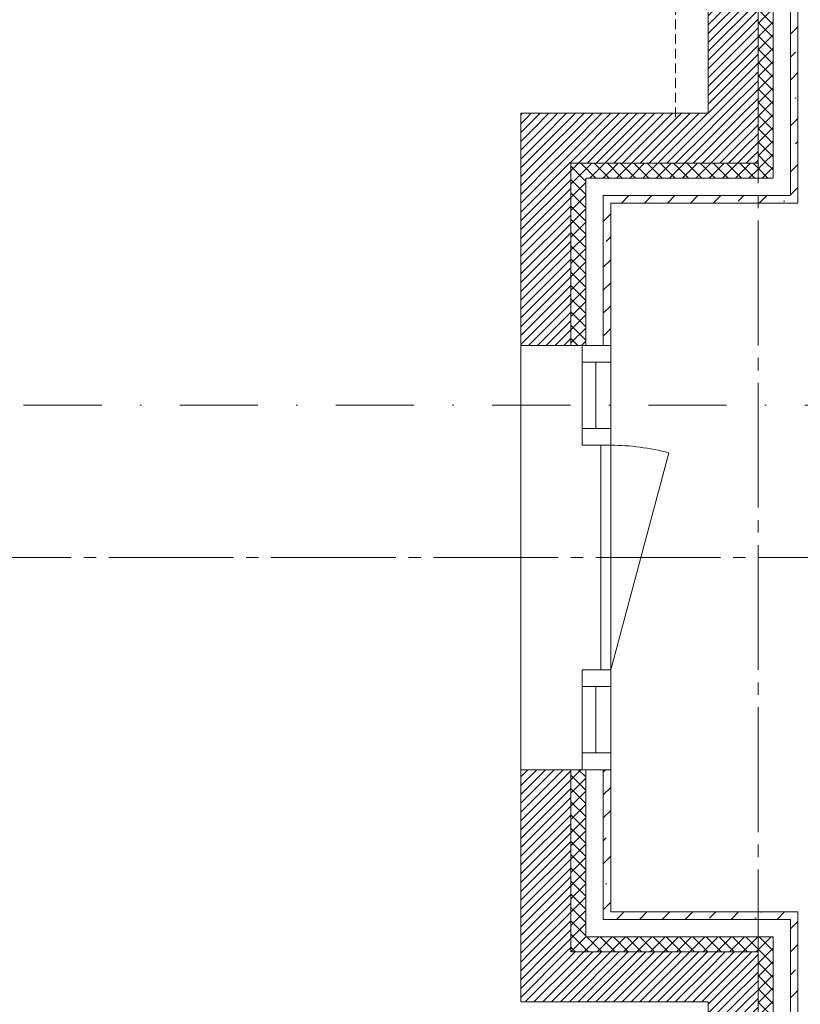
# Model space of a CAD drawing. Header units: millimetres. Extents: x -3350 to 1628655, y -3400 to 242269.
# Tile 33 of 73: x 43843 to 46969, y 25210 to 29155. Entities that reach past the tile are written whole.
import ezdxf
from ezdxf.enums import TextEntityAlignment as Align

# ---------------------------------------------------------------- set-up
doc = ezdxf.new("R2010")
doc.units = ezdxf.units.MM
doc.header["$MEASUREMENT"] = 0
for name, pattern in [('B0204', [650, 500, -50, 50, -50]), ('B0302', [625.500011, 313.000011, -156.25, 0, -156.25]), ('B0702', [58.685, 39.06, -19.625001])]:
    doc.linetypes.add(name, pattern=pattern)
for name, color, linetype in [('21 Buitenwanden', 7, 'Continuous'), ('21 Buitenwanden Deuren', 7, 'Continuous'), ('21 Buitenwanden Doorsnede-arcering', 7, 'Continuous'), ('21 Buitenwanden Laagscheidingslijnen', 7, 'Continuous'), ('23 Vloeren', 7, 'Continuous'), ('67 Radiatoren - lijn', 7, 'Continuous'), ('A Lijn doorsnede', 7, 'Continuous'), ('A Stramien', 7, 'Continuous')]:
    doc.layers.add(name, color=color, linetype=linetype)
pattern_1 = [(45, (0, 0), (-91.92388, 91.92388), []), (45, (-45.96, 45.96), (-91.92388, 91.92388), [97.5, -32.5, 0, -32.5])]
pattern_2 = [(135, (0, 0), (26.516504, 26.516504), []), (225, (0, 0), (-26.516504, 26.516504), [])]
pattern_3 = [(45, (0, 0), (-17.67767, 17.67767), [])]
pattern_4 = [(225, (0, 0), (-26.516504, 26.516504), []), (315, (0, 0), (26.516504, 26.516504), [])]
pattern_5 = [(45, (0, 0), (-26.516504, 26.516504), []), (135, (0, 0), (26.516504, 26.516504), [])]

# ---------------------------------------------------------------- blocks, each defined once
blk = doc.blocks.new('Slab_4_1', base_point=(46960, 28420))
at = {"layer": '23 Vloeren', "color": 1, "linetype": 'Continuous', "lineweight": 0, "flags": 128}
blk.add_lwpolyline([(46960, 28420), (46960, 33300), (64800, 33300), (64800, 29483.5), (64600, 29483.5), (64600, 29634), (61766, 29634), (61766, 28816), (61500, 28816), (61500, 25350), (64600, 25350), (64800, 25350), (64800, 20700), (46960, 20700), (46960, 25580), (46210, 25580), (46210, 28420)], close=True, dxfattribs=at)
blk = doc.blocks.new('Slab_5_1', base_point=(200, 32200))
at = {"layer": '23 Vloeren', "color": 1, "linetype": 'Continuous', "lineweight": 0, "flags": 128}
blk.add_lwpolyline([(200, 32200), (200, 7400), (4520, 7400), (4520, 8150), (8080, 8150), (8080, 7400), (12400, 7400), (12400, 22360), (21800, 22360), (21800, 20900), (46600, 20900), (46600, 25220), (45850, 25220), (45850, 28780), (46600, 28780), (46600, 33100), (21800, 33100), (21800, 31640), (12400, 31640), (12400, 28550), (8780, 28550), (8780, 30202.3), (7150, 30202.3), (7150, 32200)], close=True, dxfattribs=at)
blk = doc.blocks.new('D1 zl2 23')
at = {"layer": '21 Buitenwanden Deuren', "color": 1, "linetype": 'Continuous', "lineweight": 0}
for p, q in [((450, 0), (-419.3, 232.9)), ((-783, 0), (-850, 0)), ((-850, 0), (-850, -114)), ((-783, -114), (-783, 0)), ((-783, -114), (-783, 0)), ((-783, 0), (-517, 0)), ((-517, 0), (-783, 0)), ((-450, 0), (-517, 0)), ((-517, 0), (-517, -114)), ((-517, 0), (-517, -114)), ((-450, -114), (-450, 0)), ((-450, 0), (450, 0)), ((-450, -40), (-450, 0)), ((517, 0), (450, 0)), ((450, 0), (450, -114)), ((450, 0), (450, -40)), ((517, -114), (517, 0)), ((783, 0), (517, 0)), ((517, 0), (517, -114)), ((783, 0), (517, 0)), ((850, 0), (783, 0)), ((783, 0), (783, -114)), ((783, -114), (783, 0)), ((850, -114), (850, 0)), ((-783, -60), (-517, -60)), ((450, -40), (-450, -40)), ((783, -60), (517, -60)), ((-850, -100), (-850, -114)), ((-850, -100), (-850, -114)), ((-850, -114), (-783, -114)), ((-850, -114), (-850, -160)), ((-517, -114), (-783, -114)), ((-517, -114), (-450, -114)), ((450, -114), (517, -114)), ((517, -114), (783, -114)), ((783, -114), (850, -114)), ((850, -100), (850, -114)), ((850, -100), (850, -114)), ((850, -114), (850, -160)), ((-850, -160), (-850, -360)), ((850, -160), (850, -360))]:
    blk.add_line(p, q, dxfattribs=at)
at = {"layer": '21 Buitenwanden Deuren', "color": 2, "linetype": 'Continuous', "lineweight": 0}
for p, q in [((-850, 0), (-850, -30)), ((-850, 0), (-850, -30)), ((850, 0), (850, -30)), ((850, 0), (850, -30))]:
    blk.add_line(p, q, dxfattribs=at)
at = {"layer": '21 Buitenwanden Deuren', "color": 9, "linetype": 'Continuous', "lineweight": 0}
for p, q in [((-850, -30), (-850, -100)), ((-850, -30), (-850, -100)), ((850, -30), (850, -100)), ((850, -30), (850, -100))]:
    blk.add_line(p, q, dxfattribs=at)
at = {"layer": '21 Buitenwanden Deuren', "color": 1, "linetype": 'Continuous', "lineweight": 0}
blk.add_arc((450, 0), 900, 165, 180, dxfattribs=at)
blk = doc.blocks.new('Wall_70_1', base_point=(46050, 28580))
at = {"layer": '21 Buitenwanden Doorsnede-arcering', "linetype": 'Continuous', "lineweight": 0, "true_color": 0x000000}
h = blk.add_hatch(dxfattribs=at)
h.set_pattern_fill('220_Gewapend_beton___pre_2B', color=18, style=0, pattern_type=2)
h.set_pattern_definition(pattern_3)
h.paths.add_polyline_path([(45850, 28780), (46050, 28580), (46050, 28780)])
h = blk.add_hatch(dxfattribs=at)
h.set_pattern_fill('220_Gewapend_beton___pre_2B', color=18, style=0, pattern_type=2)
h.set_pattern_definition(pattern_3)
h.paths.add_polyline_path([(45850, 28580), (46050, 28580), (45850, 28780)])
h = blk.add_hatch(dxfattribs=at)
h.set_pattern_fill('220_Gewapend_beton___pre_2B', color=18, style=0, pattern_type=2)
h.set_pattern_definition(pattern_3)
h.paths.add_polyline_path([(45850, 28580), (45850, 27850), (46050, 27850), (46050, 28580)])
h = blk.add_hatch(dxfattribs=at)
h.set_pattern_fill('415_Isolatie_ruit_0001', color=18, style=0, pattern_type=2)
h.set_pattern_definition(pattern_2)
h.paths.add_polyline_path([(46050, 28580), (46110, 28520), (46110, 28580)])
h = blk.add_hatch(dxfattribs=at)
h.set_pattern_fill('415_Isolatie_ruit_0001', color=18, style=0, pattern_type=2)
h.set_pattern_definition(pattern_2)
h.paths.add_polyline_path([(46050, 28520), (46110, 28520), (46050, 28580)])
h = blk.add_hatch(dxfattribs=at)
h.set_pattern_fill('415_Isolatie_ruit_0001', color=18, style=0, pattern_type=2)
h.set_pattern_definition(pattern_2)
h.paths.add_polyline_path([(46110, 28520), (46050, 28520), (46050, 27850), (46110, 27850)])
h = blk.add_hatch(dxfattribs=at)
h.set_pattern_fill('160_Natuursteen_0001', color=18, style=0, pattern_type=2)
h.set_pattern_definition(pattern_1)
h.paths.add_polyline_path([(46180, 28450), (46210, 28420), (46210, 28450)])
h = blk.add_hatch(dxfattribs=at)
h.set_pattern_fill('160_Natuursteen_0001', color=18, style=0, pattern_type=2)
h.set_pattern_definition(pattern_1)
h.paths.add_polyline_path([(46180, 28420), (46210, 28420), (46180, 28450)])
h = blk.add_hatch(dxfattribs=at)
h.set_pattern_fill('160_Natuursteen_0001', color=18, style=0, pattern_type=2)
h.set_pattern_definition(pattern_1)
h.paths.add_polyline_path([(46180, 27850), (46210, 27850), (46210, 28420), (46180, 28420)])
h = blk.add_hatch(dxfattribs=at)
h.set_pattern_fill('220_Gewapend_beton___pre_2B', color=18, style=0, pattern_type=2)
h.set_pattern_definition(pattern_3)
h.paths.add_polyline_path([(45850, 25420), (46050, 25420), (46050, 26150), (45850, 26150)])
h = blk.add_hatch(dxfattribs=at)
h.set_pattern_fill('415_Isolatie_ruit_0001', color=18, style=0, pattern_type=2)
h.set_pattern_definition(pattern_2)
h.paths.add_polyline_path([(46050, 26150), (46050, 25480), (46110, 25480), (46110, 26150)])
h = blk.add_hatch(dxfattribs=at)
h.set_pattern_fill('160_Natuursteen_0001', color=18, style=0, pattern_type=2)
h.set_pattern_definition(pattern_1)
h.paths.add_polyline_path([(46180, 26150), (46180, 25580), (46210, 25580), (46210, 26150)])
h = blk.add_hatch(dxfattribs=at)
h.set_pattern_fill('160_Natuursteen_0001', color=18, style=0, pattern_type=2)
h.set_pattern_definition(pattern_1)
h.paths.add_polyline_path([(46210, 25580), (46180, 25550), (46210, 25550)])
h = blk.add_hatch(dxfattribs=at)
h.set_pattern_fill('160_Natuursteen_0001', color=18, style=0, pattern_type=2)
h.set_pattern_definition(pattern_1)
h.paths.add_polyline_path([(46210, 25580), (46180, 25580), (46180, 25550)])
h = blk.add_hatch(dxfattribs=at)
h.set_pattern_fill('415_Isolatie_ruit_0001', color=18, style=0, pattern_type=2)
h.set_pattern_definition(pattern_2)
h.paths.add_polyline_path([(46110, 25480), (46050, 25420), (46110, 25420)])
h = blk.add_hatch(dxfattribs=at)
h.set_pattern_fill('415_Isolatie_ruit_0001', color=18, style=0, pattern_type=2)
h.set_pattern_definition(pattern_2)
h.paths.add_polyline_path([(46110, 25480), (46050, 25480), (46050, 25420)])
h = blk.add_hatch(dxfattribs=at)
h.set_pattern_fill('220_Gewapend_beton___pre_2B', color=18, style=0, pattern_type=2)
h.set_pattern_definition(pattern_3)
h.paths.add_polyline_path([(46050, 25420), (45850, 25220), (46050, 25220)])
h = blk.add_hatch(dxfattribs=at)
h.set_pattern_fill('220_Gewapend_beton___pre_2B', color=18, style=0, pattern_type=2)
h.set_pattern_definition(pattern_3)
h.paths.add_polyline_path([(46050, 25420), (45850, 25420), (45850, 25220)])
at = {"layer": '21 Buitenwanden', "color": 1, "linetype": 'Continuous', "lineweight": 0}
for p, q in [((46050, 27850), (45850, 27850)), ((46096, 27850), (46050, 27850)), ((46110, 27850), (46096, 27850)), ((46050, 26150), (45850, 26150)), ((46096, 26150), (46050, 26150)), ((46110, 26150), (46096, 26150))]:
    blk.add_line(p, q, dxfattribs=at)
at = {"layer": '21 Buitenwanden', "color": 9, "linetype": 'Continuous', "lineweight": 0}
for p, q in [((46180, 27850), (46110, 27850)), ((46180, 26150), (46110, 26150))]:
    blk.add_line(p, q, dxfattribs=at)
at = {"layer": '21 Buitenwanden', "color": 2, "linetype": 'Continuous', "lineweight": 0}
for p, q in [((46210, 27850), (46180, 27850)), ((46210, 26150), (46180, 26150))]:
    blk.add_line(p, q, dxfattribs=at)
at = {"layer": '21 Buitenwanden', "color": 1, "linetype": 'Continuous', "lineweight": 0, "flags": 128}
for points in [[(45850, 28780), (46050, 28780)], [(45850, 28780), (45850, 27850)], [(45850, 26150), (45850, 25220)], [(45850, 25220), (46050, 25220)]]:
    blk.add_lwpolyline(points, dxfattribs=at)
at = {"layer": '21 Buitenwanden', "color": 2, "linetype": 'Continuous', "lineweight": 0, "flags": 128}
for points in [[(46210, 27850), (46210, 28420)], [(46210, 25580), (46210, 26150)]]:
    blk.add_lwpolyline(points, dxfattribs=at)
at = {"layer": '21 Buitenwanden Laagscheidingslijnen', "color": 1, "linetype": 'Continuous', "lineweight": 0}
for p, q in [((46110, 28580), (46050, 28580)), ((46050, 27850), (46050, 28580)), ((46180, 28520), (46110, 28520)), ((46110, 27850), (46110, 28520)), ((46050, 25420), (46050, 26150)), ((46110, 25480), (46110, 26150)), ((46110, 25480), (46180, 25480)), ((46050, 25420), (46110, 25420))]:
    blk.add_line(p, q, dxfattribs=at)
at = {"layer": '21 Buitenwanden Laagscheidingslijnen', "color": 2, "linetype": 'Continuous', "lineweight": 0}
for p, q in [((46210, 28450), (46180, 28450)), ((46180, 27850), (46180, 28450)), ((46180, 25550), (46180, 26150)), ((46180, 25550), (46210, 25550))]:
    blk.add_line(p, q, dxfattribs=at)
at = {"layer": '21 Buitenwanden Deuren', "color": 1, "linetype": 'Continuous', "lineweight": 0, "zscale": 1000, "rotation": 270}
blk.add_blockref('D1 zl2 23', (46210, 27000), dxfattribs=at)
blk = doc.blocks.new('Wall_71_1', base_point=(46800, 25420))
at = {"layer": '21 Buitenwanden Doorsnede-arcering', "linetype": 'Continuous', "lineweight": 0, "true_color": 0x000000}
h = blk.add_hatch(dxfattribs=at)
h.set_pattern_fill('160_Natuursteen_0001', color=18, style=0, pattern_type=2)
h.set_pattern_definition(pattern_1)
h.paths.add_polyline_path([(46210, 25550), (46930, 25550), (46930, 25580), (46210, 25580)])
h = blk.add_hatch(dxfattribs=at)
h.set_pattern_fill('160_Natuursteen_0001', color=18, style=0, pattern_type=2)
h.set_pattern_definition(pattern_1)
h.paths.add_polyline_path([(46930, 25550), (46960, 25550), (46960, 25580)])
h = blk.add_hatch(dxfattribs=at)
h.set_pattern_fill('160_Natuursteen_0001', color=18, style=0, pattern_type=2)
h.set_pattern_definition(pattern_1)
h.paths.add_polyline_path([(46930, 25550), (46960, 25580), (46930, 25580)])
h = blk.add_hatch(dxfattribs=at)
h.set_pattern_fill('415_Isolatie_ruit_0001', color=18, style=0, pattern_type=2)
h.set_pattern_definition(pattern_4)
h.paths.add_polyline_path([(46110, 25420), (46800, 25420), (46800, 25480), (46110, 25480)])
h = blk.add_hatch(dxfattribs=at)
h.set_pattern_fill('415_Isolatie_ruit_0001', color=18, style=0, pattern_type=2)
h.set_pattern_definition(pattern_4)
h.paths.add_polyline_path([(46800, 25420), (46860, 25420), (46860, 25480)])
h = blk.add_hatch(dxfattribs=at)
h.set_pattern_fill('415_Isolatie_ruit_0001', color=18, style=0, pattern_type=2)
h.set_pattern_definition(pattern_4)
h.paths.add_polyline_path([(46800, 25420), (46860, 25480), (46800, 25480)])
h = blk.add_hatch(dxfattribs=at)
h.set_pattern_fill('220_Gewapend_beton___pre_2B', color=18, style=0, pattern_type=2)
h.set_pattern_definition(pattern_3)
h.paths.add_polyline_path([(46050, 25220), (46600, 25220), (46600, 25420), (46050, 25420)])
h = blk.add_hatch(dxfattribs=at)
h.set_pattern_fill('220_Gewapend_beton___pre_2B', color=18, style=0, pattern_type=2)
h.set_pattern_definition(pattern_3)
h.paths.add_polyline_path([(46600, 25220), (46800, 25220), (46800, 25420)])
h = blk.add_hatch(dxfattribs=at)
h.set_pattern_fill('220_Gewapend_beton___pre_2B', color=18, style=0, pattern_type=2)
h.set_pattern_definition(pattern_3)
h.paths.add_polyline_path([(46600, 25220), (46800, 25420), (46600, 25420)])
at = {"layer": '21 Buitenwanden', "color": 2, "linetype": 'Continuous', "lineweight": 0, "flags": 128}
for points in [[(46960, 25580), (46210, 25580)], [(46960, 25580), (46960, 25550)]]:
    blk.add_lwpolyline(points, dxfattribs=at)
at = {"layer": '21 Buitenwanden', "color": 1, "linetype": 'Continuous', "lineweight": 0, "flags": 128}
blk.add_lwpolyline([(46050, 25220), (46600, 25220)], dxfattribs=at)
at = {"layer": '21 Buitenwanden Laagscheidingslijnen', "color": 2, "linetype": 'Continuous', "lineweight": 0}
for p, q in [((46180, 25550), (46210, 25550)), ((46860, 25550), (46210, 25550)), ((46930, 25550), (46860, 25550)), ((46930, 25480), (46930, 25550))]:
    blk.add_line(p, q, dxfattribs=at)
at = {"layer": '21 Buitenwanden Laagscheidingslijnen', "color": 1, "linetype": 'Continuous', "lineweight": 0}
for p, q in [((46110, 25480), (46180, 25480)), ((46800, 25480), (46180, 25480)), ((46860, 25480), (46800, 25480)), ((46860, 25420), (46860, 25480)), ((46050, 25420), (46110, 25420)), ((46600, 25420), (46110, 25420)), ((46800, 25420), (46600, 25420)), ((46800, 25220), (46800, 25420))]:
    blk.add_line(p, q, dxfattribs=at)
blk = doc.blocks.new('Wall_72_1', base_point=(46800, 28580))
at = {"layer": '21 Buitenwanden Doorsnede-arcering', "linetype": 'Continuous', "lineweight": 0, "true_color": 0x000000}
h = blk.add_hatch(dxfattribs=at)
h.set_pattern_fill('220_Gewapend_beton___pre_2B', color=18, style=0, pattern_type=2)
h.set_pattern_definition(pattern_3)
h.paths.add_polyline_path([(46600, 28780), (46050, 28780), (46050, 28580), (46600, 28580)])
h = blk.add_hatch(dxfattribs=at)
h.set_pattern_fill('220_Gewapend_beton___pre_2B', color=18, style=0, pattern_type=2)
h.set_pattern_definition(pattern_3)
h.paths.add_polyline_path([(46600, 28780), (46800, 28580), (46800, 28780)])
h = blk.add_hatch(dxfattribs=at)
h.set_pattern_fill('220_Gewapend_beton___pre_2B', color=18, style=0, pattern_type=2)
h.set_pattern_definition(pattern_3)
h.paths.add_polyline_path([(46600, 28580), (46800, 28580), (46600, 28780)])
h = blk.add_hatch(dxfattribs=at)
h.set_pattern_fill('415_Isolatie_ruit_0001', color=18, style=0, pattern_type=2)
h.set_pattern_definition(pattern_5)
h.paths.add_polyline_path([(46800, 28580), (46110, 28580), (46110, 28520), (46800, 28520)])
h = blk.add_hatch(dxfattribs=at)
h.set_pattern_fill('415_Isolatie_ruit_0001', color=18, style=0, pattern_type=2)
h.set_pattern_definition(pattern_5)
h.paths.add_polyline_path([(46860, 28580), (46800, 28580), (46860, 28520)])
h = blk.add_hatch(dxfattribs=at)
h.set_pattern_fill('415_Isolatie_ruit_0001', color=18, style=0, pattern_type=2)
h.set_pattern_definition(pattern_5)
h.paths.add_polyline_path([(46800, 28520), (46860, 28520), (46800, 28580)])
h = blk.add_hatch(dxfattribs=at)
h.set_pattern_fill('160_Natuursteen_0001', color=18, style=0, pattern_type=2)
h.set_pattern_definition(pattern_1)
h.paths.add_polyline_path([(46930, 28450), (46210, 28450), (46210, 28420), (46930, 28420)])
h = blk.add_hatch(dxfattribs=at)
h.set_pattern_fill('160_Natuursteen_0001', color=18, style=0, pattern_type=2)
h.set_pattern_definition(pattern_1)
h.paths.add_polyline_path([(46930, 28450), (46960, 28420), (46960, 28450)])
h = blk.add_hatch(dxfattribs=at)
h.set_pattern_fill('160_Natuursteen_0001', color=18, style=0, pattern_type=2)
h.set_pattern_definition(pattern_1)
h.paths.add_polyline_path([(46930, 28450), (46930, 28420), (46960, 28420)])
at = {"layer": '21 Buitenwanden', "color": 1, "linetype": 'Continuous', "lineweight": 0, "flags": 128}
blk.add_lwpolyline([(46600, 28780), (46050, 28780)], dxfattribs=at)
at = {"layer": '21 Buitenwanden', "color": 2, "linetype": 'Continuous', "lineweight": 0, "flags": 128}
for points in [[(46960, 28420), (46960, 28450)], [(46210, 28420), (46960, 28420)]]:
    blk.add_lwpolyline(points, dxfattribs=at)
at = {"layer": '21 Buitenwanden Laagscheidingslijnen', "color": 1, "linetype": 'Continuous', "lineweight": 0}
for p, q in [((46800, 28580), (46800, 28780)), ((46110, 28580), (46050, 28580)), ((46110, 28580), (46600, 28580)), ((46600, 28580), (46800, 28580)), ((46860, 28520), (46860, 28580)), ((46180, 28520), (46110, 28520)), ((46180, 28520), (46800, 28520)), ((46800, 28520), (46860, 28520))]:
    blk.add_line(p, q, dxfattribs=at)
at = {"layer": '21 Buitenwanden Laagscheidingslijnen', "color": 2, "linetype": 'Continuous', "lineweight": 0}
for p, q in [((46930, 28450), (46930, 28520)), ((46210, 28450), (46180, 28450)), ((46210, 28450), (46860, 28450)), ((46860, 28450), (46930, 28450))]:
    blk.add_line(p, q, dxfattribs=at)
blk = doc.blocks.new('Wall_73_1', base_point=(46800, 25420))
at = {"layer": '21 Buitenwanden Doorsnede-arcering', "linetype": 'Continuous', "lineweight": 0, "true_color": 0x000000}
h = blk.add_hatch(dxfattribs=at)
h.set_pattern_fill('160_Natuursteen_0001', color=18, style=0, pattern_type=2)
h.set_pattern_definition(pattern_1)
h.paths.add_polyline_path([(46960, 25550), (46930, 25550), (46930, 24300), (46960, 24300)])
h = blk.add_hatch(dxfattribs=at)
h.set_pattern_fill('415_Isolatie_ruit_0001', color=18, style=0, pattern_type=2)
h.set_pattern_definition(pattern_2)
h.paths.add_polyline_path([(46860, 25420), (46800, 25420), (46800, 24300), (46860, 24300)])
h = blk.add_hatch(dxfattribs=at)
h.set_pattern_fill('220_Gewapend_beton___pre_2B', color=18, style=0, pattern_type=2)
h.set_pattern_definition(pattern_3)
h.paths.add_polyline_path([(46600, 24317.5), (46800, 24300), (46800, 25220), (46600, 25220)])
at = {"layer": '21 Buitenwanden', "color": 2, "linetype": 'Continuous', "lineweight": 0, "flags": 128}
blk.add_lwpolyline([(46960, 24300), (46960, 25550)], dxfattribs=at)
at = {"layer": '21 Buitenwanden', "color": 1, "linetype": 'Continuous', "lineweight": 0, "flags": 128}
blk.add_lwpolyline([(46600, 25220), (46600, 24317.5)], dxfattribs=at)
at = {"layer": '21 Buitenwanden Laagscheidingslijnen', "color": 2, "linetype": 'Continuous', "lineweight": 0}
for p, q in [((46930, 25480), (46930, 25550)), ((46930, 24300), (46930, 25480))]:
    blk.add_line(p, q, dxfattribs=at)
at = {"layer": '21 Buitenwanden Laagscheidingslijnen', "color": 1, "linetype": 'Continuous', "lineweight": 0}
for p, q in [((46860, 25420), (46860, 25480)), ((46800, 25220), (46800, 25420)), ((46860, 24300), (46860, 25420)), ((46800, 24300), (46800, 25220))]:
    blk.add_line(p, q, dxfattribs=at)
blk = doc.blocks.new('Wall_74_1', base_point=(46800, 28580))
at = {"layer": '21 Buitenwanden Doorsnede-arcering', "linetype": 'Continuous', "lineweight": 0, "true_color": 0x000000}
h = blk.add_hatch(dxfattribs=at)
h.set_pattern_fill('220_Gewapend_beton___pre_2B', color=18, style=0, pattern_type=2)
h.set_pattern_definition(pattern_3)
h.paths.add_polyline_path([(46600, 28780), (46800, 28780), (46800, 29700), (46600, 29682.5)])
h = blk.add_hatch(dxfattribs=at)
h.set_pattern_fill('415_Isolatie_ruit_0001', color=18, style=0, pattern_type=2)
h.set_pattern_definition(pattern_2)
h.paths.add_polyline_path([(46860, 29700), (46800, 29700), (46800, 28580), (46860, 28580)])
h = blk.add_hatch(dxfattribs=at)
h.set_pattern_fill('160_Natuursteen_0001', color=18, style=0, pattern_type=2)
h.set_pattern_definition(pattern_1)
h.paths.add_polyline_path([(46930, 28450), (46960, 28450), (46960, 29700), (46930, 29700)])
at = {"layer": '21 Buitenwanden', "color": 1, "linetype": 'Continuous', "lineweight": 0, "flags": 128}
blk.add_lwpolyline([(46600, 29682.5), (46600, 28780)], dxfattribs=at)
at = {"layer": '21 Buitenwanden', "color": 2, "linetype": 'Continuous', "lineweight": 0, "flags": 128}
blk.add_lwpolyline([(46960, 28450), (46960, 29700)], dxfattribs=at)
at = {"layer": '21 Buitenwanden Laagscheidingslijnen', "color": 1, "linetype": 'Continuous', "lineweight": 0}
for p, q in [((46800, 28780), (46800, 29700)), ((46860, 28580), (46860, 29700)), ((46800, 28580), (46800, 28780)), ((46860, 28520), (46860, 28580))]:
    blk.add_line(p, q, dxfattribs=at)
at = {"layer": '21 Buitenwanden Laagscheidingslijnen', "color": 2, "linetype": 'Continuous', "lineweight": 0}
for p, q in [((46930, 28520), (46930, 29700)), ((46930, 28450), (46930, 28520))]:
    blk.add_line(p, q, dxfattribs=at)
blk = doc.blocks.new('Standard grid marker')
at = {"layer": 'A Stramien', "color": 9, "linetype": 'B0204', "lineweight": 0}
blk.add_line((3000, 0), (67800, 0), dxfattribs=at)
at = {"layer": 'A Stramien', "color": 2, "lineweight": 0}
for tag, p in [('AC_MarkerText_1_0', (-175, -4.6)), ('AC_MarkerText_1_1', (70975, -4.6))]:
    blk.add_attdef(tag, text='', height=175, dxfattribs=at).set_placement(p, align=Align.MIDDLE_CENTER)
blk = doc.blocks.new('Standard grid marker_2')
at = {"layer": 'A Stramien', "color": 9, "linetype": 'B0204', "lineweight": 0}
blk.add_line((3000, 0), (37200, 0), dxfattribs=at)
at = {"layer": 'A Stramien', "color": 2, "lineweight": 0}
for tag, p in [('AC_MarkerText_1_0', (-175, -4.6)), ('AC_MarkerText_1_1', (40375, -4.6))]:
    blk.add_attdef(tag, text='', height=175, rotation=90, dxfattribs=at).set_placement(p, align=Align.MIDDLE_CENTER)
blk = doc.blocks.new('Cutting Plane_3_1', base_point=(-1334.4, 27610))
at = {"layer": 'A Lijn doorsnede', "color": 9, "linetype": 'B0302', "lineweight": 0}
blk.add_line((-1184.4, 27610), (65907.1, 27610), dxfattribs=at)

msp = doc.modelspace()

# ---------------------------------------------------------------- linework, layer by layer
at = {"layer": '67 Radiatoren - lijn', "color": 9, "linetype": 'B0702', "lineweight": 0}
msp.add_lwpolyline([(27000, 32970), (46470, 32970), (46470, 28750)], dxfattribs=at)

# ---------------------------------------------------------------- block references
at = {"layer": '21 Buitenwanden', "color": 1, "lineweight": 0}
for name, p in [('Wall_74_1', (46800, 28580)), ('Wall_70_1', (46050, 28580)), ('Wall_72_1', (46800, 28580)), ('Wall_71_1', (46800, 25420)), ('Wall_73_1', (46800, 25420))]:
    msp.add_blockref(name, p, dxfattribs=at)
at = {"layer": '23 Vloeren', "color": 1, "linetype": 'Continuous', "lineweight": 0}
for name, p in [('Slab_4_1', (46960, 28420)), ('Slab_5_1', (200, 32200))]:
    msp.add_blockref(name, p, dxfattribs=at)
at = {"layer": 'A Lijn doorsnede', "color": 9, "lineweight": 0}
msp.add_blockref('Cutting Plane_3_1', (-1334.4, 27610), dxfattribs=at)
at = {"layer": 'A Stramien', "color": 1, "linetype": 'Continuous', "lineweight": 0, "zscale": 1000, "rotation": 270}
msp.add_blockref('Standard grid marker_2', (46800, 37200), dxfattribs=at)
at = {"layer": 'A Stramien', "color": 1, "linetype": 'Continuous', "lineweight": 0, "zscale": 1000}
msp.add_blockref('Standard grid marker', (-3000, 27000), dxfattribs=at)

doc.saveas('drawing.dxf')
